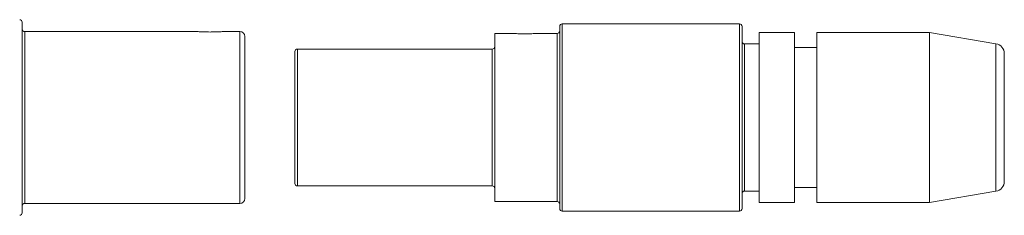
# Model space of a CAD drawing. Header units: inches. Extents: x 1.3 to 19.7, y 2.7 to 15.7.
# Tile 18 of 27: x 11.689 to 13.66, y 9.456 to 9.848. Entities that reach past the tile are written whole.
import ezdxf

# ---------------------------------------------------------------- set-up
doc = ezdxf.new("R2010")
doc.units = ezdxf.units.IN
doc.header["$MEASUREMENT"] = 0

msp = doc.modelspace()

# ---------------------------------------------------------------- linework, layer by layer
at = {"color": 7, "linetype": 'Continuous', "lineweight": 15}
for p, q in [((11.6939, 9.8427), (11.6939, 9.4607)), ((13.1299, 9.8392), (12.7749, 9.8392)), ((12.7749, 9.8392), (12.7749, 9.4653)), ((13.1299, 9.4642), (13.1299, 9.8392)), ((12.0404, 9.8238), (11.6989, 9.8238)), ((11.6989, 9.8238), (11.6989, 9.4796)), ((12.1299, 9.8238), (12.099, 9.8238)), ((12.1299, 9.4796), (12.1299, 9.8238)), ((12.6703, 9.8202), (12.6399, 9.8202)), ((12.6399, 9.8202), (12.6399, 9.4842)), ((12.7649, 9.8202), (12.7293, 9.8202)), ((12.7649, 9.4832), (12.7649, 9.8202)), ((12.7699, 9.4692), (12.7699, 9.8342)), ((13.1349, 9.8342), (13.1349, 9.4692)), ((13.2399, 9.8217), (13.1689, 9.8217)), ((13.1689, 9.8217), (13.1689, 9.4827)), ((13.2399, 9.8217), (13.2399, 9.4827)), ((13.5099, 9.8217), (13.2849, 9.8217)), ((13.2849, 9.8217), (13.2849, 9.4827)), ((13.6432, 9.7995), (13.5099, 9.8217)), ((13.5099, 9.8217), (13.5099, 9.4827)), ((12.1399, 9.8138), (12.1399, 9.4896)), ((13.1689, 9.7992), (13.1399, 9.7992)), ((13.1399, 9.7992), (13.1399, 9.5042)), ((13.6432, 9.5039), (13.6432, 9.7995)), ((12.2399, 9.5197), (12.2399, 9.7837)), ((12.6349, 9.7887), (12.2449, 9.7887)), ((12.2449, 9.7887), (12.2449, 9.5155)), ((12.6349, 9.5147), (12.6349, 9.7887)), ((13.2849, 9.7917), (13.2399, 9.7917)), ((13.6599, 9.7798), (13.6599, 9.5236)), ((12.2449, 9.5155), (12.2449, 9.5147)), ((12.2449, 9.5147), (12.6349, 9.5147)), ((13.1399, 9.5042), (13.1689, 9.5042)), ((13.2399, 9.5117), (13.2849, 9.5117)), ((13.5099, 9.4817), (13.6432, 9.5039)), ((12.6399, 9.4842), (12.6399, 9.4832)), ((12.6399, 9.4832), (12.7649, 9.4832)), ((13.1689, 9.4827), (13.1689, 9.4817)), ((13.1689, 9.4817), (13.2399, 9.4817)), ((13.2399, 9.4827), (13.2399, 9.4817)), ((13.2849, 9.4827), (13.2849, 9.4817)), ((13.2849, 9.4817), (13.5099, 9.4817)), ((13.5099, 9.4827), (13.5099, 9.4817)), ((11.6989, 9.4796), (12.1299, 9.4796)), ((12.7749, 9.4653), (12.7749, 9.4642)), ((12.7749, 9.4642), (13.1299, 9.4642))]:
    msp.add_line(p, q, dxfattribs=at)
for centre, radius, start, end in [((11.6889, 9.8427), 0.005, 0, 90), ((12.7749, 9.8342), 0.005, 90, 180), ((13.1299, 9.8342), 0.005, 0, 90), ((11.6989, 9.8288), 0.005, 180, 270), ((12.1299, 9.8138), 0.01, 0, 90), ((12.7649, 9.8252), 0.005, 270, 0), ((13.1399, 9.8042), 0.005, 180, 270), ((13.6399, 9.7798), 0.02, 0, 80.5377), ((12.2449, 9.7837), 0.005, 90, 180), ((12.6349, 9.7937), 0.005, 270, 0), ((13.6399, 9.5236), 0.02, 279.4623, 0), ((12.2449, 9.5197), 0.005, 180, 270), ((12.6349, 9.5097), 0.005, 0, 90), ((13.1399, 9.4992), 0.005, 90, 180), ((12.1299, 9.4896), 0.01, 270, 0), ((12.7649, 9.4782), 0.005, 0, 90), ((11.6989, 9.4746), 0.005, 90, 180), ((12.7749, 9.4692), 0.005, 180, 270), ((13.1299, 9.4692), 0.005, 270, 0), ((11.6889, 9.4607), 0.005, 270, 0)]:
    msp.add_arc(centre, radius, start, end, dxfattribs=at)
for points, knots in [([(12.0699, 9.823), (12.066, 9.8231), (12.0582, 9.8232), (12.0481, 9.8236), (12.042, 9.8239), (12.0404, 9.8238), (12.0404, 9.8238)], [0, 0, 0, 0, 0.331921, 0.663675, 0.999772, 1, 1, 1, 1]), ([(12.099, 9.8238), (12.0987, 9.8238), (12.0967, 9.8239), (12.0897, 9.8235), (12.0799, 9.8231), (12.0729, 9.8231), (12.0699, 9.823)], [0, 0, 0, 0, 0.0669071, 0.4039944, 0.7446867, 1, 1, 1, 1]), ([(12.6999, 9.8194), (12.696, 9.8194), (12.6882, 9.8195), (12.6781, 9.8199), (12.6719, 9.8203), (12.6703, 9.8202), (12.6703, 9.8202)], [0, 0, 0, 0, 0.327672, 0.65517, 0.987142, 1, 1, 1, 1]), ([(12.7293, 9.8201), (12.7289, 9.8202), (12.7268, 9.8202), (12.7198, 9.8198), (12.7099, 9.8195), (12.7029, 9.8194), (12.6999, 9.8194)], [0, 0, 0, 0, 0.076973, 0.409657, 0.746097, 1, 1, 1, 1])]:
    msp.add_open_spline(points, degree=3, knots=knots, dxfattribs=at)

doc.saveas('drawing.dxf')
